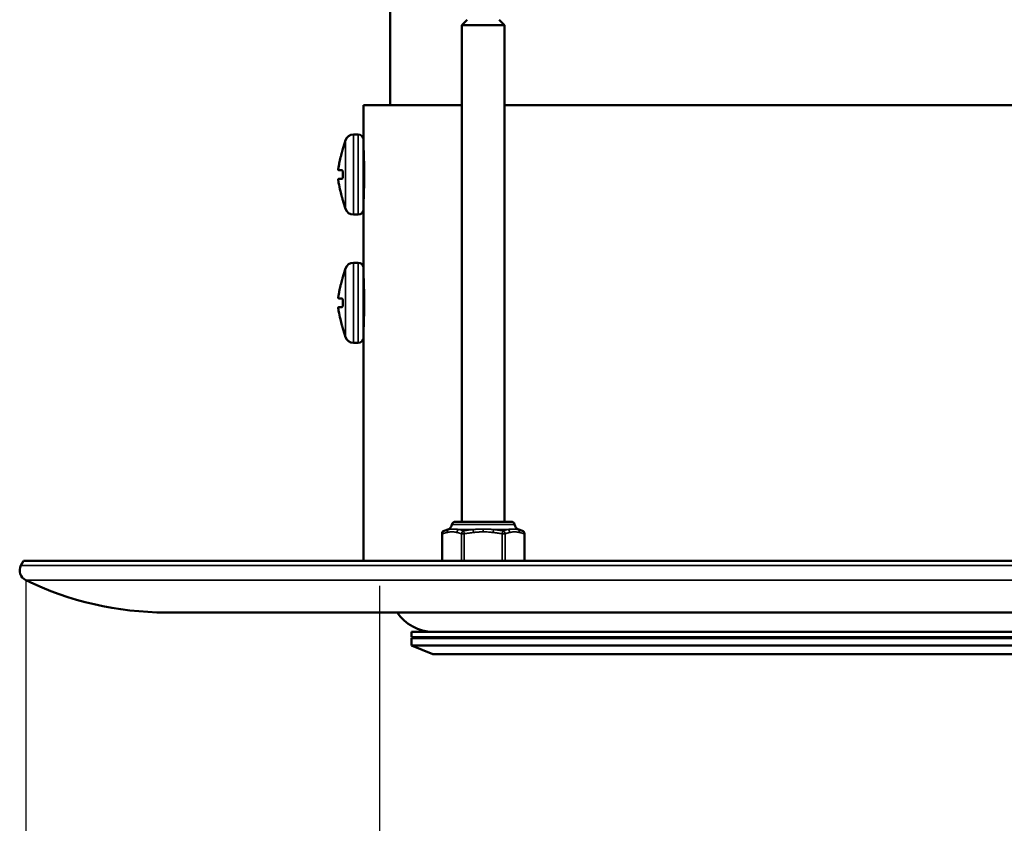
# Model space of a CAD drawing. Header units: millimetres. Extents: x 38 to 2514, y 38 to 1622.
# Tile 118 of 256: x 982 to 1075, y 646 to 721. Entities that reach past the tile are written whole.
import ezdxf

# ---------------------------------------------------------------- set-up
doc = ezdxf.new("R2010")
doc.units = ezdxf.units.MM
doc.header["$LTSCALE"] = 7.692308
for name, color, linetype, lineweight in [('Dimension (ISO)', 7, 'Continuous', 25), ('Visible (ISO)', 7, 'Continuous', 50), ('Visible Narrow (ISO)', 7, 'Continuous', 35)]:
    doc.layers.add(name, color=color, linetype=linetype, lineweight=lineweight)
doc.styles.add('Note Text (ANSI)', font='tahoma.ttf')
doc.dimstyles.new('Default (ISO)', dxfattribs={"dimscale": 7.692308, "dimtxt": 1, "dimasz": 2.5, "dimexe": 3.175, "dimexo": 0, "dimgap": 0.762, "dimtad": 1, "dimrnd": 1e-08, "dimzin": 0, "dimdsep": 46, "dimtxsty": 'Note Text (ANSI)', "dimcen": 0.09, "dimdle": 10, "dimclrd": 1, "dimclre": 1, "dimclrt": 1, "dimazin": 0, "dimtfac": 3.5052, "dimtmove": 0, "dimatfit": 3, "dimfxl": 1, "dimtolj": 1, "dimtzin": 0, "dimlwd": -1, "dimlwe": -1, "dimarcsym": 0})

# ---------------------------------------------------------------- blocks, each defined once
blk = doc.blocks.new('*D4')
at = {"layer": 'Defpoints', "color": 0, "transparency": 16777216}
for p in [(1016.115, 667.993), (1133.115, 667.993), (1133.115, 598.409)]:
    blk.add_point(p, dxfattribs=at)
at = {"layer": 'Dimension (ISO)', "color": 1, "transparency": 16777216}
for p, q in [((1016.115, 667.993), (1016.115, 573.986)), ((1133.115, 667.993), (1133.115, 573.986)), ((1035.346, 598.409), (1113.885, 598.409))]:
    blk.add_line(p, q, dxfattribs=at)
for points in [[(1035.346, 601.615), (1035.346, 595.204), (1016.115, 598.409)], [(1113.885, 601.615), (1113.885, 595.204), (1133.115, 598.409)]]:
    blk.add_solid(points, dxfattribs=at)
at = {"layer": 'Dimension (ISO)', "color": 1, "transparency": 16777216, "insert": (1024.38, 614.334), "char_height": 7.69231, "attachment_point": 1, "style": 'Note Text (ANSI)'}
blk.add_mtext('\\A1;117.00 mm [4.606 in]', dxfattribs=at)
blk = doc.blocks.new('*D11')
at = {"layer": 'Defpoints', "color": 0, "transparency": 16777216}
for p in [(982.975, 668.524), (1166.256, 668.524), (1166.256, 547.189)]:
    blk.add_point(p, dxfattribs=at)
at = {"layer": 'Dimension (ISO)', "color": 1, "transparency": 16777216}
for p, q in [((982.975, 668.524), (982.975, 522.766)), ((1166.256, 668.524), (1166.256, 522.766)), ((1002.206, 547.189), (1147.025, 547.189))]:
    blk.add_line(p, q, dxfattribs=at)
for points in [[(1002.206, 550.394), (1002.206, 543.984), (982.975, 547.189)], [(1147.025, 550.394), (1147.025, 543.984), (1166.256, 547.189)]]:
    blk.add_solid(points, dxfattribs=at)
at = {"layer": 'Dimension (ISO)', "color": 1, "transparency": 16777216, "insert": (1024.38, 563.114), "char_height": 7.69231, "attachment_point": 1, "style": 'Note Text (ANSI)'}
blk.add_mtext('\\A1;183.28 mm [7.216 in]', dxfattribs=at)

msp = doc.modelspace()

# ---------------------------------------------------------------- linework, layer by layer
at = {"layer": 'Visible (ISO)'}
for p, q in [((1017.1154, 712.9927), (1017.1154, 757.0427)), ((1024.325, 720.9927), (1023.825, 720.4927)), ((1023.825, 720.4927), (1027.825, 720.4927)), ((1023.825, 720.4927), (1023.825, 673.9927)), ((1027.325, 720.9927), (1027.825, 720.4927)), ((1027.825, 720.4927), (1027.825, 673.9927)), ((1014.6154, 712.9927), (1023.825, 712.9927)), ((1014.6154, 709.7427), (1014.6154, 712.9927)), ((1027.825, 712.9927), (1121.4058, 712.9927)), ((1014.1154, 710.2427), (1013.6788, 710.2427)), ((1014.6154, 703.2427), (1014.6154, 709.7427)), ((1012.6647, 708.8927), (1012.6659, 708.8927)), ((1014.6154, 708.4927), (1014.6341, 708.4927)), ((1012.6004, 706.8927), (1012.2726, 706.8927)), ((1012.2726, 706.0927), (1012.6004, 706.0927)), ((1014.6154, 704.4927), (1014.6341, 704.4927)), ((1012.6659, 704.0927), (1012.6647, 704.0927)), ((1014.1154, 702.7427), (1013.6788, 702.7427)), ((1014.6154, 697.7427), (1014.6154, 703.2427)), ((1014.1154, 698.2427), (1013.6788, 698.2427)), ((1014.6154, 691.2427), (1014.6154, 697.7427)), ((1012.6647, 696.8927), (1012.6659, 696.8927)), ((1014.6154, 696.4927), (1014.6341, 696.4927)), ((1012.6004, 694.8927), (1012.2726, 694.8927)), ((1012.2726, 694.0927), (1012.6004, 694.0927)), ((1014.6154, 692.4927), (1014.6341, 692.4927)), ((1012.6659, 692.0927), (1012.6647, 692.0927)), ((1014.1154, 690.7427), (1013.6788, 690.7427)), ((1014.6154, 670.3177), (1014.6154, 691.2427)), ((1022.5025, 673.2625), (1022.1614, 673.1401)), ((1028.4604, 673.9927), (1023.1896, 673.9927)), ((1029.1476, 673.2625), (1029.4886, 673.1401)), ((1021.9628, 672.8577), (1021.9628, 670.3177)), ((1029.6873, 672.8577), (1029.6873, 670.3177)), ((982.7561, 670.3177), (982.5299, 669.8913)), ((1166.4746, 670.3177), (982.7561, 670.3177)), ((996.1154, 665.4927), (1153.1154, 665.4927)), ((1130.1154, 663.6927), (1019.1154, 663.6927)), ((1019.1154, 663.1927), (1019.1154, 663.6927)), ((1130.1154, 663.1927), (1019.1154, 663.1927)), ((1019.1154, 663.0927), (1130.1154, 663.0927)), ((1019.1154, 663.0927), (1019.1154, 662.3927)), ((1023.1154, 663.0927), (1023.1154, 663.1927)), ((1026.1154, 663.0927), (1026.1154, 663.1927)), ((1030.1154, 663.1927), (1030.1154, 663.0927)), ((1073.1154, 663.0927), (1073.1154, 663.1927)), ((1019.1154, 662.3927), (1130.1154, 662.3927)), ((1021.1154, 661.5927), (1019.1154, 662.3927)), ((1021.1154, 661.5927), (1128.1154, 661.5927))]:
    msp.add_line(p, q, dxfattribs=at)
for centre, radius, start, end in [((1013.6788, 709.4427), 0.8, 90, 161.148175), ((1014.1154, 709.7427), 0.5, 0, 90), ((1031.8489, 703.2388), 20, 161.148175, 163.578766), ((1020.8945, 706.4927), 8.218, 179.302784, 180.697216), ((1031.8489, 709.7467), 20, 196.421234, 198.851825), ((1013.6788, 703.5427), 0.8, 198.851825, 270), ((1014.1154, 703.2427), 0.5, 270, 0), ((1013.6788, 697.4427), 0.8, 90, 161.148175), ((1014.1154, 697.7427), 0.5, 0, 90), ((1031.8489, 691.2388), 20, 161.148175, 163.578766), ((1020.8945, 694.4927), 8.218, 179.302784, 180.697216), ((1031.8489, 697.7467), 20, 196.421234, 198.851825), ((1013.6788, 691.5427), 0.8, 198.851825, 270), ((1014.1154, 691.2427), 0.5, 270, 0), ((1022.2628, 672.8577), 0.3, 109.749998, 180), ((1022.2997, 673.8273), 0.6, 289.75, 351.402711), ((1023.1896, 673.6927), 0.3, 90, 171.402711), ((1028.4604, 673.6927), 0.3, 8.597289, 90), ((1029.3503, 673.8273), 0.6, 188.597289, 250.25), ((1029.3873, 672.8577), 0.3, 0, 70.250002), ((983.4132, 669.4225), 1, 152.047113, 244.023222), ((996.1154, 695.4927), 30, 244.023222, 270), ((1021.1154, 667.6927), 4, 213.367013, 270), ((1037.3065, 664.3927), 1, 224.425137, 224.427004)]:
    msp.add_arc(centre, radius, start, end, dxfattribs=at)
for points in [[(1012.2696, 707.1927), (1012.2794, 707.2478), (1012.2993, 707.355), (1012.3292, 707.5055), (1012.3595, 707.6491), (1012.39, 707.7875), (1012.4211, 707.9232), (1012.4531, 708.0575), (1012.4862, 708.1921), (1012.5205, 708.3267), (1012.5557, 708.4606), (1012.5795, 708.5488), (1012.5916, 708.5927)], [(1012.2696, 695.1927), (1012.2794, 695.2478), (1012.2993, 695.355), (1012.3292, 695.5055), (1012.3595, 695.6491), (1012.39, 695.7875), (1012.4211, 695.9232), (1012.4531, 696.0575), (1012.4862, 696.1921), (1012.5205, 696.3267), (1012.5557, 696.4606), (1012.5795, 696.5488), (1012.5916, 696.5927)], [(1037.0685, 663.6927), (1036.9893, 663.6927), (1036.8411, 663.6929), (1036.6611, 663.6928), (1036.555, 663.6927), (1036.5039, 663.6927)]]:
    msp.add_open_spline(points, degree=3, dxfattribs=at)
for points, knots in [([(1012.5916, 708.5927), (1012.5966, 708.6112), (1012.6016, 708.6296), (1012.6064, 708.6476), (1012.6119, 708.6679), (1012.6171, 708.6878), (1012.622, 708.7068), (1012.6267, 708.7248), (1012.6311, 708.7421), (1012.6352, 708.7584), (1012.6391, 708.7736), (1012.6426, 708.7879), (1012.6459, 708.8011), (1012.6495, 708.8161), (1012.6528, 708.8296), (1012.6555, 708.8413), (1012.6574, 708.8494), (1012.6591, 708.8567), (1012.6605, 708.863), (1012.661, 708.8653), (1012.6615, 708.8674), (1012.6619, 708.8694), (1012.6636, 708.8771), (1012.6647, 708.8829), (1012.6654, 708.8868), (1012.666, 708.89), (1012.6662, 708.892), (1012.6661, 708.8925), (1012.666, 708.8927), (1012.666, 708.8927), (1012.6659, 708.8927)], [0, 0, 0, 0, 0.1175637, 0.1175637, 0.1175637, 0.25, 0.25, 0.25, 0.375, 0.375, 0.375, 0.4921448, 0.4921448, 0.4921448, 0.625, 0.625, 0.625, 0.7171577, 0.7171577, 0.7171577, 0.75, 0.75, 0.75, 0.875, 0.875, 0.875, 0.9787011, 0.9787011, 0.9787011, 1, 1, 1, 1]), ([(1014.6154, 708.9927), (1014.6154, 708.9927), (1014.6181, 708.93), (1014.6279, 708.6748), (1014.6349, 708.4824), (1014.648, 708.0385), (1014.6549, 707.7574), (1014.6648, 707.1415), (1014.6675, 706.8067), (1014.6675, 706.1788), (1014.6648, 705.8439), (1014.6549, 705.228), (1014.648, 704.9469), (1014.6349, 704.503), (1014.6279, 704.3106), (1014.6181, 704.0555), (1014.6154, 703.9927), (1014.6154, 703.9927)], [-1.13020041, -1.13020041, -1.13020041, -1.13020041, -1.03601705, -1.03601705, -0.94183368, -0.94183368, -0.84765031, -0.84765031, -0.75346694, -0.75346694, -0.65928357, -0.65928357, -0.56510019, -0.56510019, -0.47091683, -0.47091683, -0.37673347, -0.37673347, -0.37673347, -0.37673347]), ([(1012.2726, 706.8927), (1012.27, 706.8927), (1012.2676, 706.8937), (1012.263, 706.8977), (1012.2608, 706.9007), (1012.2569, 706.9086), (1012.2552, 706.9136), (1012.2523, 706.9248), (1012.2512, 706.9308), (1012.2502, 706.9383), (1012.25, 706.9392), (1012.2492, 706.9458), (1012.2486, 706.952), (1012.2481, 706.9608), (1012.248, 706.9632), (1012.2474, 706.9748), (1012.2473, 706.9845), (1012.2476, 707.0047), (1012.248, 707.0151), (1012.2492, 707.0364), (1012.25, 707.0473), (1012.252, 707.0692), (1012.2532, 707.0803), (1012.2558, 707.1024), (1012.2573, 707.1136), (1012.2604, 707.1359), (1012.2621, 707.1472), (1012.2657, 707.1699), (1012.2676, 707.1813), (1012.2696, 707.1927)], [0, 0, 0, 0, 0.0833333, 0.0833333, 0.1666667, 0.1666667, 0.25, 0.25, 0.3237811, 0.3237811, 0.3333333, 0.3333333, 0.3946266, 0.3946266, 0.4166667, 0.4166667, 0.5, 0.5, 0.5833333, 0.5833333, 0.6666667, 0.6666667, 0.75, 0.75, 0.8333333, 0.8333333, 0.9166667, 0.9166667, 1, 1, 1, 1]), ([(1012.6772, 706.5927), (1012.6774, 706.6088), (1012.6772, 706.6248), (1012.6767, 706.6406), (1012.6766, 706.6444), (1012.6765, 706.6483), (1012.6763, 706.6521), (1012.6756, 706.6716), (1012.6743, 706.6906), (1012.6725, 706.7088), (1012.6712, 706.7215), (1012.6698, 706.7339), (1012.6681, 706.7457), (1012.6673, 706.7509), (1012.6665, 706.756), (1012.6657, 706.761), (1012.663, 706.7773), (1012.6599, 706.7925), (1012.6564, 706.8063), (1012.653, 706.8193), (1012.6494, 706.831), (1012.6454, 706.8413), (1012.641, 706.8528), (1012.6363, 706.8625), (1012.6313, 706.8702), (1012.6265, 706.8776), (1012.6216, 706.8832), (1012.6164, 706.887), (1012.6112, 706.8908), (1012.6059, 706.8927), (1012.6004, 706.8927)], [0, 0, 0, 0, 0.1003273, 0.1003273, 0.1003273, 0.125, 0.125, 0.125, 0.25, 0.25, 0.25, 0.3369344, 0.3369344, 0.3369344, 0.375, 0.375, 0.375, 0.5, 0.5, 0.5, 0.6183795, 0.6183795, 0.6183795, 0.75, 0.75, 0.75, 0.875, 0.875, 0.875, 1, 1, 1, 1]), ([(1012.6004, 706.0927), (1012.6055, 706.0927), (1012.6106, 706.0944), (1012.6155, 706.0978), (1012.621, 706.1016), (1012.6263, 706.1074), (1012.6314, 706.1153), (1012.6361, 706.1227), (1012.6406, 706.1318), (1012.6448, 706.1426), (1012.6488, 706.1527), (1012.6524, 706.1641), (1012.6558, 706.1769), (1012.6595, 706.1913), (1012.6629, 706.2074), (1012.6658, 706.2247), (1012.6677, 706.2364), (1012.6694, 706.2487), (1012.6709, 706.2614), (1012.6715, 706.2665), (1012.672, 706.2716), (1012.6725, 706.2768), (1012.6743, 706.295), (1012.6756, 706.314), (1012.6763, 706.3334), (1012.677, 706.3491), (1012.6773, 706.3651), (1012.6772, 706.3813), (1012.6772, 706.3851), (1012.6772, 706.3889), (1012.6772, 706.3927)], [0, 0, 0, 0, 0.117512, 0.117512, 0.117512, 0.25, 0.25, 0.25, 0.375, 0.375, 0.375, 0.4920693, 0.4920693, 0.4920693, 0.625, 0.625, 0.625, 0.7143769, 0.7143769, 0.7143769, 0.75, 0.75, 0.75, 0.875, 0.875, 0.875, 0.9760991, 0.9760991, 0.9760991, 1, 1, 1, 1]), ([(1012.2696, 705.7927), (1012.2676, 705.804), (1012.2657, 705.8154), (1012.2639, 705.8266), (1012.2621, 705.8379), (1012.2605, 705.8491), (1012.2589, 705.8601), (1012.2574, 705.8712), (1012.2559, 705.8822), (1012.2546, 705.8931), (1012.2533, 705.904), (1012.2522, 705.9148), (1012.2512, 705.9255), (1012.2502, 705.9362), (1012.2494, 705.9468), (1012.2488, 705.9573), (1012.2481, 705.9677), (1012.2477, 705.9779), (1012.2475, 705.9879), (1012.2473, 705.9978), (1012.2474, 706.0075), (1012.2477, 706.0167), (1012.248, 706.024), (1012.2484, 706.0309), (1012.2491, 706.0375), (1012.2492, 706.0392), (1012.2494, 706.0409), (1012.2496, 706.0426), (1012.2504, 706.0493), (1012.2514, 706.0554), (1012.2525, 706.0609), (1012.2528, 706.062), (1012.253, 706.063), (1012.2532, 706.0641), (1012.2547, 706.0703), (1012.2565, 706.0756), (1012.2585, 706.0799), (1012.2604, 706.0842), (1012.2626, 706.0874), (1012.265, 706.0895), (1012.2674, 706.0917), (1012.27, 706.0927), (1012.2726, 706.0927)], [0, 0, 0, 0, 0.0833333, 0.0833333, 0.0833333, 0.1666667, 0.1666667, 0.1666667, 0.25, 0.25, 0.25, 0.3333333, 0.3333333, 0.3333333, 0.4166667, 0.4166667, 0.4166667, 0.5, 0.5, 0.5, 0.5833333, 0.5833333, 0.5833333, 0.6492039, 0.6492039, 0.6492039, 0.6666667, 0.6666667, 0.6666667, 0.7365173, 0.7365173, 0.7365173, 0.75, 0.75, 0.75, 0.8333333, 0.8333333, 0.8333333, 0.9166667, 0.9166667, 0.9166667, 1, 1, 1, 1]), ([(1012.5916, 704.3927), (1012.5411, 704.5765), (1012.4938, 704.7599), (1012.3865, 705.2046), (1012.3297, 705.4645), (1012.278, 705.7457), (1012.2737, 705.7692), (1012.2696, 705.7927)], [-5.52238549, -5.52238549, -5.52238549, -5.52238549, -5.46848592, -5.46848592, -5.39104367, -5.39104367, -5.38397138, -5.38397138, -5.38397138, -5.38397138]), ([(1012.6659, 704.0927), (1012.6662, 704.0927), (1012.6661, 704.0941), (1012.6657, 704.0967), (1012.6656, 704.0973), (1012.6655, 704.098), (1012.6654, 704.0986), (1012.6647, 704.1026), (1012.6636, 704.1084), (1012.6619, 704.1161), (1012.6607, 704.1216), (1012.6593, 704.128), (1012.6576, 704.1353), (1012.6569, 704.1382), (1012.6562, 704.1412), (1012.6555, 704.1443), (1012.6529, 704.1554), (1012.6499, 704.168), (1012.6464, 704.182), (1012.6432, 704.1952), (1012.6397, 704.2096), (1012.6358, 704.2248), (1012.6315, 704.2418), (1012.6269, 704.2599), (1012.622, 704.2788), (1012.6173, 704.2968), (1012.6124, 704.3154), (1012.6073, 704.3345), (1012.6022, 704.3536), (1012.5969, 704.3731), (1012.5916, 704.3927)], [0, 0, 0, 0, 0.1029638, 0.1029638, 0.1029638, 0.125, 0.125, 0.125, 0.25, 0.25, 0.25, 0.3394231, 0.3394231, 0.3394231, 0.375, 0.375, 0.375, 0.5, 0.5, 0.5, 0.6184514, 0.6184514, 0.6184514, 0.75, 0.75, 0.75, 0.875, 0.875, 0.875, 1, 1, 1, 1]), ([(1012.5916, 696.5927), (1012.5966, 696.6112), (1012.6016, 696.6296), (1012.6064, 696.6476), (1012.6119, 696.6679), (1012.6171, 696.6878), (1012.622, 696.7068), (1012.6267, 696.7248), (1012.6311, 696.7421), (1012.6352, 696.7584), (1012.6391, 696.7736), (1012.6426, 696.7879), (1012.6459, 696.8011), (1012.6495, 696.8161), (1012.6528, 696.8296), (1012.6555, 696.8413), (1012.6574, 696.8494), (1012.6591, 696.8567), (1012.6605, 696.863), (1012.661, 696.8653), (1012.6615, 696.8674), (1012.6619, 696.8694), (1012.6636, 696.8771), (1012.6647, 696.8829), (1012.6654, 696.8868), (1012.666, 696.89), (1012.6662, 696.892), (1012.6661, 696.8925), (1012.666, 696.8927), (1012.666, 696.8927), (1012.6659, 696.8927)], [0, 0, 0, 0, 0.1175637, 0.1175637, 0.1175637, 0.25, 0.25, 0.25, 0.375, 0.375, 0.375, 0.4921448, 0.4921448, 0.4921448, 0.625, 0.625, 0.625, 0.7171577, 0.7171577, 0.7171577, 0.75, 0.75, 0.75, 0.875, 0.875, 0.875, 0.9787011, 0.9787011, 0.9787011, 1, 1, 1, 1]), ([(1014.6154, 696.9927), (1014.6154, 696.9927), (1014.6181, 696.93), (1014.6279, 696.6748), (1014.6349, 696.4824), (1014.648, 696.0385), (1014.6549, 695.7574), (1014.6648, 695.1415), (1014.6675, 694.8067), (1014.6675, 694.1788), (1014.6648, 693.8439), (1014.6549, 693.228), (1014.648, 692.9469), (1014.6349, 692.503), (1014.6279, 692.3106), (1014.6181, 692.0555), (1014.6154, 691.9927), (1014.6154, 691.9927)], [-1.13020041, -1.13020041, -1.13020041, -1.13020041, -1.03601705, -1.03601705, -0.94183368, -0.94183368, -0.84765031, -0.84765031, -0.75346694, -0.75346694, -0.65928357, -0.65928357, -0.56510019, -0.56510019, -0.47091683, -0.47091683, -0.37673347, -0.37673347, -0.37673347, -0.37673347]), ([(1012.2726, 694.8927), (1012.27, 694.8927), (1012.2676, 694.8937), (1012.263, 694.8977), (1012.2608, 694.9007), (1012.2569, 694.9086), (1012.2552, 694.9136), (1012.2523, 694.9248), (1012.2512, 694.9308), (1012.2502, 694.9383), (1012.25, 694.9392), (1012.2492, 694.9458), (1012.2486, 694.952), (1012.2481, 694.9608), (1012.248, 694.9632), (1012.2474, 694.9748), (1012.2473, 694.9845), (1012.2476, 695.0047), (1012.248, 695.0151), (1012.2492, 695.0364), (1012.25, 695.0473), (1012.252, 695.0692), (1012.2532, 695.0803), (1012.2558, 695.1024), (1012.2573, 695.1136), (1012.2604, 695.1359), (1012.2621, 695.1472), (1012.2657, 695.1699), (1012.2676, 695.1813), (1012.2696, 695.1927)], [0, 0, 0, 0, 0.0833333, 0.0833333, 0.1666667, 0.1666667, 0.25, 0.25, 0.3237811, 0.3237811, 0.3333333, 0.3333333, 0.3946266, 0.3946266, 0.4166667, 0.4166667, 0.5, 0.5, 0.5833333, 0.5833333, 0.6666667, 0.6666667, 0.75, 0.75, 0.8333333, 0.8333333, 0.9166667, 0.9166667, 1, 1, 1, 1]), ([(1012.6772, 694.5927), (1012.6774, 694.6088), (1012.6772, 694.6248), (1012.6767, 694.6406), (1012.6766, 694.6444), (1012.6765, 694.6483), (1012.6763, 694.6521), (1012.6756, 694.6716), (1012.6743, 694.6906), (1012.6725, 694.7088), (1012.6712, 694.7215), (1012.6698, 694.7339), (1012.6681, 694.7457), (1012.6673, 694.7509), (1012.6665, 694.756), (1012.6657, 694.761), (1012.663, 694.7773), (1012.6599, 694.7925), (1012.6564, 694.8063), (1012.653, 694.8193), (1012.6494, 694.831), (1012.6454, 694.8413), (1012.641, 694.8528), (1012.6363, 694.8625), (1012.6313, 694.8702), (1012.6265, 694.8776), (1012.6216, 694.8832), (1012.6164, 694.887), (1012.6112, 694.8908), (1012.6059, 694.8927), (1012.6004, 694.8927)], [0, 0, 0, 0, 0.1003273, 0.1003273, 0.1003273, 0.125, 0.125, 0.125, 0.25, 0.25, 0.25, 0.3369344, 0.3369344, 0.3369344, 0.375, 0.375, 0.375, 0.5, 0.5, 0.5, 0.6183795, 0.6183795, 0.6183795, 0.75, 0.75, 0.75, 0.875, 0.875, 0.875, 1, 1, 1, 1]), ([(1012.6004, 694.0927), (1012.6055, 694.0927), (1012.6106, 694.0944), (1012.6155, 694.0978), (1012.621, 694.1016), (1012.6263, 694.1074), (1012.6314, 694.1153), (1012.6361, 694.1227), (1012.6406, 694.1318), (1012.6448, 694.1426), (1012.6488, 694.1527), (1012.6524, 694.1641), (1012.6558, 694.1769), (1012.6595, 694.1913), (1012.6629, 694.2074), (1012.6658, 694.2247), (1012.6677, 694.2364), (1012.6694, 694.2487), (1012.6709, 694.2614), (1012.6715, 694.2665), (1012.672, 694.2716), (1012.6725, 694.2768), (1012.6743, 694.295), (1012.6756, 694.314), (1012.6763, 694.3334), (1012.677, 694.3491), (1012.6773, 694.3651), (1012.6772, 694.3813), (1012.6772, 694.3851), (1012.6772, 694.3889), (1012.6772, 694.3927)], [0, 0, 0, 0, 0.117512, 0.117512, 0.117512, 0.25, 0.25, 0.25, 0.375, 0.375, 0.375, 0.4920693, 0.4920693, 0.4920693, 0.625, 0.625, 0.625, 0.7143769, 0.7143769, 0.7143769, 0.75, 0.75, 0.75, 0.875, 0.875, 0.875, 0.9760991, 0.9760991, 0.9760991, 1, 1, 1, 1]), ([(1012.2696, 693.7927), (1012.2676, 693.804), (1012.2657, 693.8154), (1012.2639, 693.8266), (1012.2621, 693.8379), (1012.2605, 693.8491), (1012.2589, 693.8601), (1012.2574, 693.8712), (1012.2559, 693.8822), (1012.2546, 693.8931), (1012.2533, 693.904), (1012.2522, 693.9148), (1012.2512, 693.9255), (1012.2502, 693.9362), (1012.2494, 693.9468), (1012.2488, 693.9573), (1012.2481, 693.9677), (1012.2477, 693.9779), (1012.2475, 693.9879), (1012.2473, 693.9978), (1012.2474, 694.0075), (1012.2477, 694.0167), (1012.248, 694.024), (1012.2484, 694.0309), (1012.2491, 694.0375), (1012.2492, 694.0392), (1012.2494, 694.0409), (1012.2496, 694.0426), (1012.2504, 694.0493), (1012.2514, 694.0554), (1012.2525, 694.0609), (1012.2528, 694.062), (1012.253, 694.063), (1012.2532, 694.0641), (1012.2547, 694.0703), (1012.2565, 694.0756), (1012.2585, 694.0799), (1012.2604, 694.0842), (1012.2626, 694.0874), (1012.265, 694.0895), (1012.2674, 694.0917), (1012.27, 694.0927), (1012.2726, 694.0927)], [0, 0, 0, 0, 0.0833333, 0.0833333, 0.0833333, 0.1666667, 0.1666667, 0.1666667, 0.25, 0.25, 0.25, 0.3333333, 0.3333333, 0.3333333, 0.4166667, 0.4166667, 0.4166667, 0.5, 0.5, 0.5, 0.5833333, 0.5833333, 0.5833333, 0.6492039, 0.6492039, 0.6492039, 0.6666667, 0.6666667, 0.6666667, 0.7365173, 0.7365173, 0.7365173, 0.75, 0.75, 0.75, 0.8333333, 0.8333333, 0.8333333, 0.9166667, 0.9166667, 0.9166667, 1, 1, 1, 1]), ([(1012.5916, 692.3927), (1012.5411, 692.5765), (1012.4938, 692.7599), (1012.3865, 693.2046), (1012.3297, 693.4645), (1012.278, 693.7457), (1012.2737, 693.7692), (1012.2696, 693.7927)], [-5.52238549, -5.52238549, -5.52238549, -5.52238549, -5.46848592, -5.46848592, -5.39104367, -5.39104367, -5.38397138, -5.38397138, -5.38397138, -5.38397138]), ([(1012.6659, 692.0927), (1012.6662, 692.0927), (1012.6661, 692.0941), (1012.6657, 692.0967), (1012.6656, 692.0973), (1012.6655, 692.098), (1012.6654, 692.0986), (1012.6647, 692.1026), (1012.6636, 692.1084), (1012.6619, 692.1161), (1012.6607, 692.1216), (1012.6593, 692.128), (1012.6576, 692.1353), (1012.6569, 692.1382), (1012.6562, 692.1412), (1012.6555, 692.1443), (1012.6529, 692.1554), (1012.6499, 692.168), (1012.6464, 692.182), (1012.6432, 692.1952), (1012.6397, 692.2096), (1012.6358, 692.2248), (1012.6315, 692.2418), (1012.6269, 692.2599), (1012.622, 692.2788), (1012.6173, 692.2968), (1012.6124, 692.3154), (1012.6073, 692.3345), (1012.6022, 692.3536), (1012.5969, 692.3731), (1012.5916, 692.3927)], [0, 0, 0, 0, 0.1029638, 0.1029638, 0.1029638, 0.125, 0.125, 0.125, 0.25, 0.25, 0.25, 0.3394231, 0.3394231, 0.3394231, 0.375, 0.375, 0.375, 0.5, 0.5, 0.5, 0.6184514, 0.6184514, 0.6184514, 0.75, 0.75, 0.75, 0.875, 0.875, 0.875, 1, 1, 1, 1])]:
    msp.add_open_spline(points, degree=3, knots=knots, dxfattribs=at)
at = {"layer": 'Visible Narrow (ISO)'}
for p, q in [((1013.6788, 702.7427), (1013.6788, 710.2427)), ((1014.1154, 702.7427), (1014.1154, 710.2427)), ((1012.9218, 703.2842), (1012.9218, 709.7012)), ((1013.6788, 690.7427), (1013.6788, 698.2427)), ((1014.1154, 690.7427), (1014.1154, 698.2427)), ((1012.9218, 691.2842), (1012.9218, 697.7012)), ((1022.5025, 673.2625), (1022.5913, 673.2625)), ((1022.893, 673.7376), (1028.7571, 673.7376)), ((1023.5472, 673.2625), (1024.8692, 673.2625)), ((1023.9932, 673.1401), (1024.0439, 672.8577)), ((1024.8692, 673.2625), (1024.8984, 672.9802)), ((1025.8454, 673.3039), (1025.825, 673.304)), ((1025.825, 673.304), (1025.825, 673.0423)), ((1026.7808, 673.2625), (1026.7517, 672.9802)), ((1026.7808, 673.2625), (1028.1029, 673.2625)), ((1027.6568, 673.1401), (1027.6061, 672.8577)), ((1029.0587, 673.2625), (1029.1476, 673.2625)), ((1021.9628, 672.8577), (1022.003, 672.8577)), ((1022.003, 672.8577), (1022.003, 670.3177)), ((1023.7841, 672.8577), (1024.0439, 672.8577)), ((1023.7841, 672.8577), (1023.7841, 670.3177)), ((1024.0439, 672.8577), (1024.0439, 670.3177)), ((1027.6061, 672.8577), (1027.8659, 672.8577)), ((1027.6061, 672.8577), (1027.6061, 670.3177)), ((1027.8659, 672.8577), (1027.8659, 670.3177)), ((1029.6471, 672.8577), (1029.6873, 672.8577)), ((1029.6471, 672.8577), (1029.6471, 670.3177)), ((1166.7009, 669.8913), (982.5299, 669.8913)), ((1166.2556, 668.5236), (982.9752, 668.5236))]:
    msp.add_line(p, q, dxfattribs=at)
for centre, major_axis, ratio, start_param, end_param in [((1022.2628, 672.8577), (-0.1014, 0.2824), 0.8523993, 0, 1.2738051), ((1022.69, 672.9802), (-0.0607, 0.2938), 0.8614426, 0.153458, 1.3946887), ((1023.6167, 672.9802), (0.0607, 0.2938), 0.8614426, 0.5056733, 1.746904), ((1024.0439, 672.8577), (0.1014, 0.2824), 0.8523993, 0.5939824, 1.8677875), ((1027.6061, 672.8577), (-0.1014, 0.2824), 0.8523993, 4.4153978, 5.6892029), ((1028.0334, 672.9802), (-0.0607, 0.2938), 0.8614426, 4.5362813, 5.777512), ((1028.96, 672.9802), (0.0607, 0.2938), 0.8614426, 4.8884966, 6.1297273), ((1029.3873, 672.8577), (0.1014, 0.2824), 0.8523993, 5.0093802, 6.2831854)]:
    msp.add_ellipse(centre, major_axis=major_axis, ratio=ratio, start_param=start_param, end_param=end_param, dxfattribs=at)
for points, knots in [([(1022.5913, 673.2625), (1022.5591, 673.256), (1022.5266, 673.2487), (1022.4942, 673.2409), (1022.481, 673.2377), (1022.4678, 673.2344), (1022.4546, 673.231), (1022.4309, 673.2249), (1022.4074, 673.2185), (1022.3835, 673.2117), (1022.3614, 673.2054), (1022.3389, 673.1988), (1022.3156, 673.1916), (1022.2818, 673.1812), (1022.2463, 673.1696), (1022.2095, 673.157), (1022.1937, 673.1516), (1022.1777, 673.1459), (1022.1614, 673.1401)], [0, 0, 0, 0, 0.23660454, 0.23660454, 0.23660454, 0.33333333, 0.33333333, 0.33333333, 0.50646934, 0.50646934, 0.50646934, 0.66666667, 0.66666667, 0.66666667, 0.89995691, 0.89995691, 0.89995691, 0.99999998, 0.99999998, 0.99999998, 0.99999998]), ([(1023.5472, 673.2625), (1023.5079, 673.2671), (1023.4707, 673.2716), (1023.4352, 673.2756), (1023.4056, 673.279), (1023.3772, 673.2821), (1023.3501, 673.2849), (1023.3447, 673.2854), (1023.3393, 673.286), (1023.3341, 673.2865), (1023.3071, 673.2892), (1023.2813, 673.2916), (1023.2569, 673.2936), (1023.2524, 673.294), (1023.2479, 673.2943), (1023.2435, 673.2947), (1023.2151, 673.2969), (1023.1886, 673.2987), (1023.1638, 673.3), (1023.1425, 673.3012), (1023.1224, 673.3021), (1023.1034, 673.3027), (1023.1004, 673.3028), (1023.0973, 673.3029), (1023.0943, 673.303), (1023.0767, 673.3035), (1023.06, 673.3038), (1023.0441, 673.3039), (1023.0404, 673.3039), (1023.0369, 673.3039), (1023.0333, 673.3039), (1023.0171, 673.304), (1023.0016, 673.3039), (1022.9866, 673.3036), (1022.9839, 673.3036), (1022.9812, 673.3035), (1022.9785, 673.3034), (1022.9633, 673.3031), (1022.9486, 673.3026), (1022.9341, 673.302), (1022.9319, 673.3019), (1022.9296, 673.3018), (1022.9274, 673.3017), (1022.9108, 673.301), (1022.8944, 673.3), (1022.8782, 673.2989), (1022.862, 673.2978), (1022.8459, 673.2965), (1022.8301, 673.2951), (1022.8142, 673.2936), (1022.7986, 673.292), (1022.7832, 673.2903), (1022.7701, 673.2888), (1022.7572, 673.2873), (1022.7443, 673.2856), (1022.742, 673.2853), (1022.7397, 673.285), (1022.7374, 673.2847), (1022.7237, 673.283), (1022.7099, 673.281), (1022.6958, 673.279), (1022.6942, 673.2788), (1022.6927, 673.2786), (1022.6911, 673.2783), (1022.6779, 673.2764), (1022.6643, 673.2743), (1022.6504, 673.2722), (1022.6479, 673.2718), (1022.6454, 673.2714), (1022.6428, 673.2709), (1022.6262, 673.2683), (1022.609, 673.2655), (1022.5913, 673.2625)], [0, 0, 0, 0, 0.06666667, 0.06666667, 0.06666667, 0.12231434, 0.12231434, 0.12231434, 0.13333333, 0.13333333, 0.13333333, 0.18962536, 0.18962536, 0.18962536, 0.2, 0.2, 0.2, 0.26666667, 0.26666667, 0.26666667, 0.32406936, 0.32406936, 0.32406936, 0.33333333, 0.33333333, 0.33333333, 0.38770297, 0.38770297, 0.38770297, 0.4, 0.4, 0.4, 0.45646382, 0.45646382, 0.45646382, 0.46666667, 0.46666667, 0.46666667, 0.52437204, 0.52437204, 0.52437204, 0.53333333, 0.53333333, 0.53333333, 0.6, 0.6, 0.6, 0.66666667, 0.66666667, 0.66666667, 0.73333333, 0.73333333, 0.73333333, 0.78993551, 0.78993551, 0.78993551, 0.8, 0.8, 0.8, 0.86006323, 0.86006323, 0.86006323, 0.86666667, 0.86666667, 0.86666667, 0.9231002, 0.9231002, 0.9231002, 0.93333333, 0.93333333, 0.93333333, 0.99999999, 0.99999999, 0.99999999, 0.99999999]), ([(1023.9932, 673.1401), (1023.9641, 673.1501), (1023.9361, 673.1594), (1023.9093, 673.168), (1023.8825, 673.1766), (1023.8567, 673.1845), (1023.8321, 673.1918), (1023.8075, 673.199), (1023.784, 673.2057), (1023.7617, 673.2118), (1023.7393, 673.2179), (1023.718, 673.2235), (1023.6979, 673.2286), (1023.6778, 673.2337), (1023.6588, 673.2382), (1023.6409, 673.2424), (1023.623, 673.2465), (1023.6062, 673.2503), (1023.5906, 673.2536), (1023.575, 673.2569), (1023.5605, 673.2599), (1023.5472, 673.2625)], [0, 0, 0, 0, 0.14285714, 0.14285714, 0.14285714, 0.28571429, 0.28571429, 0.28571429, 0.42857143, 0.42857143, 0.42857143, 0.57142857, 0.57142857, 0.57142857, 0.71428571, 0.71428571, 0.71428571, 0.85714286, 0.85714286, 0.85714286, 1, 1, 1, 1]), ([(1024.8692, 673.2625), (1024.811, 673.2567), (1024.7551, 673.2506), (1024.7017, 673.2444), (1024.6483, 673.2382), (1024.5973, 673.2318), (1024.5487, 673.2255), (1024.5001, 673.2192), (1024.4538, 673.2128), (1024.4098, 673.2066), (1024.3659, 673.2003), (1024.3243, 673.1941), (1024.285, 673.1881), (1024.2457, 673.1821), (1024.2087, 673.1762), (1024.174, 673.1706), (1024.1393, 673.165), (1024.1069, 673.1596), (1024.0767, 673.1545), (1024.0466, 673.1494), (1024.0187, 673.1446), (1023.9932, 673.1401)], [0, 0, 0, 0, 0.1428571, 0.1428571, 0.1428571, 0.2857143, 0.2857143, 0.2857143, 0.4285714, 0.4285714, 0.4285714, 0.5714286, 0.5714286, 0.5714286, 0.7142857, 0.7142857, 0.7142857, 0.8571429, 0.8571429, 0.8571429, 1, 1, 1, 1]), ([(1025.825, 673.304), (1025.7776, 673.304), (1025.7302, 673.3036), (1025.6352, 673.3021), (1025.5876, 673.301), (1025.531, 673.2993), (1025.5215, 673.299), (1025.4758, 673.2975), (1025.4401, 673.2961), (1025.3688, 673.293), (1025.3333, 673.2913), (1025.2668, 673.2879), (1025.2358, 673.2862), (1025.1562, 673.2816), (1025.1068, 673.2785), (1025.0063, 673.2719), (1024.9552, 673.2685), (1024.8919, 673.2641), (1024.8806, 673.2633), (1024.8692, 673.2625)], [0, 0, 0, 0, 0.14984039, 0.14984039, 0.30246459, 0.30246459, 0.33333333, 0.33333333, 0.45112567, 0.45112567, 0.56756243, 0.56756243, 0.66666667, 0.66666667, 0.81796605, 0.81796605, 0.96756742, 0.96756742, 0.99999999, 0.99999999, 0.99999999, 0.99999999]), ([(1026.7808, 673.2625), (1026.7261, 673.2663), (1026.672, 673.27), (1026.5948, 673.2751), (1026.5708, 673.2767), (1026.505, 673.2808), (1026.4637, 673.2833), (1026.3894, 673.2875), (1026.3563, 673.2893), (1026.2818, 673.293), (1026.24, 673.2949), (1026.1612, 673.2979), (1026.1246, 673.2992), (1026.0315, 673.3018), (1025.9738, 673.3029), (1025.8914, 673.3037), (1025.8686, 673.3039), (1025.8454, 673.3039)], [0.00000014, 0.00000014, 0.00000014, 0.00000014, 0.1716995, 0.1716995, 0.25, 0.25, 0.38899375, 0.38899375, 0.5, 0.5, 0.63616839, 0.63616839, 0.75, 0.75, 0.91793949, 0.91793949, 0.98139882, 0.98139882, 0.98139882, 0.98139882]), ([(1027.6568, 673.1401), (1027.5986, 673.1503), (1027.5428, 673.1598), (1027.4893, 673.1685), (1027.4359, 673.1772), (1027.3847, 673.1852), (1027.3359, 673.1925), (1027.2871, 673.1999), (1027.2407, 673.2066), (1027.1966, 673.2127), (1027.1525, 673.2188), (1027.1107, 673.2243), (1027.0713, 673.2294), (1027.0319, 673.2344), (1026.9949, 673.2389), (1026.9602, 673.243), (1026.9255, 673.2471), (1026.8932, 673.2507), (1026.8634, 673.2539), (1026.8335, 673.2572), (1026.806, 673.26), (1026.7808, 673.2625)], [0, 0, 0, 0, 0.1428571, 0.1428571, 0.1428571, 0.2857143, 0.2857143, 0.2857143, 0.4285714, 0.4285714, 0.4285714, 0.5714286, 0.5714286, 0.5714286, 0.7142857, 0.7142857, 0.7142857, 0.8571429, 0.8571429, 0.8571429, 1, 1, 1, 1]), ([(1028.1029, 673.2625), (1028.0697, 673.256), (1028.0361, 673.2487), (1028.0025, 673.2408), (1027.9889, 673.2376), (1027.9753, 673.2344), (1027.9617, 673.231), (1027.9372, 673.2249), (1027.9128, 673.2185), (1027.8879, 673.2117), (1027.8649, 673.2054), (1027.8416, 673.1988), (1027.8175, 673.1916), (1027.7822, 673.1812), (1027.7452, 673.1696), (1027.7067, 673.1569), (1027.6904, 673.1515), (1027.6737, 673.1459), (1027.6568, 673.1401)], [0, 0, 0, 0, 0.23713594, 0.23713594, 0.23713594, 0.33333333, 0.33333333, 0.33333333, 0.50677606, 0.50677606, 0.50677606, 0.66666667, 0.66666667, 0.66666667, 0.90039892, 0.90039892, 0.90039892, 0.99999998, 0.99999998, 0.99999998, 0.99999998]), ([(1029.0587, 673.2625), (1029.0438, 673.265), (1029.029, 673.2675), (1029.0145, 673.2698), (1029.0024, 673.2717), (1028.9906, 673.2736), (1028.9787, 673.2754), (1028.9762, 673.2758), (1028.9737, 673.2761), (1028.9712, 673.2765), (1028.9568, 673.2787), (1028.9423, 673.2808), (1028.9276, 673.2827), (1028.9129, 673.2847), (1028.8981, 673.2866), (1028.8831, 673.2884), (1028.8681, 673.2902), (1028.8528, 673.2919), (1028.8374, 673.2934), (1028.822, 673.2949), (1028.8065, 673.2963), (1028.7907, 673.2975), (1028.7759, 673.2987), (1028.761, 673.2997), (1028.7457, 673.3006), (1028.7309, 673.3014), (1028.7157, 673.3021), (1028.6999, 673.3026), (1028.6974, 673.3027), (1028.6948, 673.3028), (1028.6922, 673.3029), (1028.6779, 673.3033), (1028.6631, 673.3037), (1028.6475, 673.3038), (1028.644, 673.3039), (1028.6404, 673.3039), (1028.6368, 673.3039), (1028.6209, 673.304), (1028.6042, 673.3039), (1028.5865, 673.3037), (1028.5824, 673.3036), (1028.5782, 673.3035), (1028.574, 673.3034), (1028.5515, 673.3029), (1028.5275, 673.3021), (1028.5016, 673.3008), (1028.4758, 673.2996), (1028.4482, 673.2978), (1028.4188, 673.2956), (1028.3932, 673.2937), (1028.3663, 673.2914), (1028.3379, 673.2886), (1028.3338, 673.2882), (1028.3295, 673.2878), (1028.3253, 673.2874), (1028.2994, 673.2849), (1028.2724, 673.282), (1028.2441, 673.2789), (1028.2363, 673.278), (1028.2284, 673.2771), (1028.2203, 673.2762), (1028.1941, 673.2732), (1028.1669, 673.2701), (1028.1386, 673.2667), (1028.1269, 673.2654), (1028.115, 673.264), (1028.1029, 673.2625)], [0, 0, 0, 0, 0.06666667, 0.06666667, 0.06666667, 0.12180666, 0.12180666, 0.12180666, 0.13333333, 0.13333333, 0.13333333, 0.2, 0.2, 0.2, 0.26666667, 0.26666667, 0.26666667, 0.33333333, 0.33333333, 0.33333333, 0.4, 0.4, 0.4, 0.46276817, 0.46276817, 0.46276817, 0.52354494, 0.52354494, 0.52354494, 0.53333333, 0.53333333, 0.53333333, 0.58768376, 0.58768376, 0.58768376, 0.6, 0.6, 0.6, 0.65406285, 0.65406285, 0.65406285, 0.66666667, 0.66666667, 0.66666667, 0.73333333, 0.73333333, 0.73333333, 0.8, 0.8, 0.8, 0.8580812, 0.8580812, 0.8580812, 0.86666667, 0.86666667, 0.86666667, 0.91885861, 0.91885861, 0.91885861, 0.93333333, 0.93333333, 0.93333333, 0.98048823, 0.98048823, 0.98048823, 1, 1, 1, 1]), ([(1029.4886, 673.1401), (1029.4605, 673.1502), (1029.4336, 673.1595), (1029.4077, 673.1681), (1029.3818, 673.1767), (1029.357, 673.1847), (1029.3333, 673.192), (1029.3095, 673.1993), (1029.2869, 673.206), (1029.2653, 673.2121), (1029.2437, 673.2182), (1029.2232, 673.2237), (1029.2038, 673.2288), (1029.1844, 673.2339), (1029.1661, 673.2384), (1029.1488, 673.2426), (1029.1316, 673.2467), (1029.1155, 673.2504), (1029.1005, 673.2537), (1029.0854, 673.257), (1029.0715, 673.2599), (1029.0587, 673.2625)], [0, 0, 0, 0, 0.1428571, 0.1428571, 0.1428571, 0.2857143, 0.2857143, 0.2857143, 0.4285714, 0.4285714, 0.4285714, 0.5714286, 0.5714286, 0.5714286, 0.7142857, 0.7142857, 0.7142857, 0.8571429, 0.8571429, 0.8571429, 1, 1, 1, 1]), ([(1022.4302, 672.9802), (1022.4009, 672.9742), (1022.3713, 672.9675), (1022.3261, 672.9565), (1022.3105, 672.9526), (1022.2717, 672.9426), (1022.2486, 672.9363), (1022.2029, 672.9232), (1022.1803, 672.9165), (1022.1263, 672.8998), (1022.0942, 672.8894), (1022.0421, 672.8716), (1022.0227, 672.8648), (1022.003, 672.8577)], [0, 0, 0, 0, 0.21859711, 0.21859711, 0.33333333, 0.33333333, 0.5048926, 0.5048926, 0.66666667, 0.66666667, 0.878277, 0.878277, 0.99999998, 0.99999998, 0.99999998, 0.99999998]), ([(1023.7841, 672.8577), (1023.7562, 672.8677), (1023.7294, 672.877), (1023.7037, 672.8856), (1023.6779, 672.8942), (1023.6533, 672.9021), (1023.6297, 672.9094), (1023.6061, 672.9167), (1023.5837, 672.9234), (1023.5622, 672.9295), (1023.5408, 672.9356), (1023.5205, 672.9412), (1023.5012, 672.9462), (1023.4819, 672.9513), (1023.4637, 672.9559), (1023.4466, 672.96), (1023.4295, 672.9642), (1023.4135, 672.9679), (1023.3985, 672.9712), (1023.3835, 672.9746), (1023.3696, 672.9776), (1023.3568, 672.9802)], [0, 0, 0, 0, 0.14285714, 0.14285714, 0.14285714, 0.28571429, 0.28571429, 0.28571429, 0.42857143, 0.42857143, 0.42857143, 0.57142857, 0.57142857, 0.57142857, 0.71428571, 0.71428571, 0.71428571, 0.85714286, 0.85714286, 0.85714286, 1, 1, 1, 1]), ([(1024.8984, 672.9802), (1024.8418, 672.9743), (1024.7875, 672.9683), (1024.7355, 672.962), (1024.6835, 672.9558), (1024.6339, 672.9495), (1024.5865, 672.9432), (1024.5391, 672.9368), (1024.494, 672.9305), (1024.4511, 672.9242), (1024.4082, 672.9179), (1024.3676, 672.9118), (1024.3292, 672.9058), (1024.2908, 672.8997), (1024.2547, 672.8939), (1024.2207, 672.8883), (1024.1868, 672.8826), (1024.1551, 672.8773), (1024.1256, 672.8722), (1024.0962, 672.867), (1024.0689, 672.8622), (1024.0439, 672.8577)], [0, 0, 0, 0, 0.1428571, 0.1428571, 0.1428571, 0.2857143, 0.2857143, 0.2857143, 0.4285714, 0.4285714, 0.4285714, 0.5714286, 0.5714286, 0.5714286, 0.7142857, 0.7142857, 0.7142857, 0.8571429, 0.8571429, 0.8571429, 1, 1, 1, 1]), ([(1025.825, 673.0423), (1025.7724, 673.0423), (1025.7196, 673.0415), (1025.6196, 673.0387), (1025.5724, 673.0367), (1025.485, 673.0323), (1025.4447, 673.0298), (1025.3565, 673.0237), (1025.3085, 673.0199), (1025.2488, 673.0147), (1025.2387, 673.0138), (1025.184, 673.0089), (1025.1379, 673.0045), (1025.0396, 672.9948), (1024.9873, 672.9894), (1024.9221, 672.9827), (1024.9103, 672.9814), (1024.8984, 672.9802)], [0, 0, 0, 0, 0.175048, 0.175048, 0.33333333, 0.33333333, 0.47146982, 0.47146982, 0.6339831, 0.6339831, 0.66666667, 0.66666667, 0.81058818, 0.81058818, 0.96567164, 0.96567164, 0.99999999, 0.99999999, 0.99999999, 0.99999999]), ([(1026.7517, 672.9802), (1026.6724, 672.9884), (1026.5948, 672.9964), (1026.5205, 673.0036), (1026.4752, 673.008), (1026.4311, 673.0121), (1026.387, 673.0159), (1026.3588, 673.0183), (1026.3307, 673.0206), (1026.3023, 673.0228), (1026.2294, 673.0284), (1026.1546, 673.0332), (1026.0754, 673.0367), (1025.9961, 673.0402), (1025.9124, 673.0423), (1025.825, 673.0423)], [0.00000015, 0.00000015, 0.00000015, 0.00000015, 0.25, 0.25, 0.25, 0.40249967, 0.40249967, 0.40249967, 0.5, 0.5, 0.5, 0.75, 0.75, 0.75, 0.99999998, 0.99999998, 0.99999998, 0.99999998]), ([(1027.6061, 672.8577), (1027.5492, 672.868), (1027.4946, 672.8774), (1027.4423, 672.8861), (1027.39, 672.8948), (1027.34, 672.9028), (1027.2924, 672.9102), (1027.2447, 672.9175), (1027.1994, 672.9242), (1027.1564, 672.9303), (1027.1134, 672.9365), (1027.0727, 672.942), (1027.0343, 672.947), (1026.9959, 672.9521), (1026.9599, 672.9566), (1026.9261, 672.9606), (1026.8924, 672.9647), (1026.861, 672.9683), (1026.8319, 672.9716), (1026.8028, 672.9748), (1026.7761, 672.9777), (1026.7517, 672.9802)], [0, 0, 0, 0, 0.14285714, 0.14285714, 0.14285714, 0.28571429, 0.28571429, 0.28571429, 0.42857143, 0.42857143, 0.42857143, 0.57142857, 0.57142857, 0.57142857, 0.71428571, 0.71428571, 0.71428571, 0.85714286, 0.85714286, 0.85714286, 1, 1, 1, 1]), ([(1028.2932, 672.9802), (1028.2639, 672.9741), (1028.2342, 672.9675), (1028.189, 672.9565), (1028.1735, 672.9526), (1028.1347, 672.9426), (1028.1116, 672.9363), (1028.0658, 672.9232), (1028.0433, 672.9165), (1027.9892, 672.8998), (1027.9572, 672.8894), (1027.905, 672.8716), (1027.8856, 672.8648), (1027.8659, 672.8577)], [0, 0, 0, 0, 0.21888274, 0.21888274, 0.33333333, 0.33333333, 0.50516949, 0.50516949, 0.66666667, 0.66666667, 0.8785221, 0.8785221, 0.99999998, 0.99999998, 0.99999998, 0.99999998]), ([(1029.2198, 672.9802), (1029.2018, 672.9839), (1029.1842, 672.9876), (1029.1671, 672.9911), (1029.1501, 672.9946), (1029.1336, 672.9979), (1029.1171, 673.0011), (1029.1007, 673.0044), (1029.0843, 673.0075), (1029.068, 673.0105), (1029.0517, 673.0135), (1029.0354, 673.0163), (1029.0192, 673.019), (1029.0029, 673.0217), (1028.9866, 673.0242), (1028.9704, 673.0265), (1028.9541, 673.0288), (1028.9379, 673.0308), (1028.9217, 673.0327), (1028.9055, 673.0345), (1028.8894, 673.0361), (1028.873, 673.0374), (1028.8566, 673.0388), (1028.84, 673.0399), (1028.8228, 673.0407), (1028.8055, 673.0415), (1028.7877, 673.0421), (1028.7689, 673.0422), (1028.7501, 673.0424), (1028.7304, 673.0422), (1028.7094, 673.0415), (1028.6883, 673.0408), (1028.666, 673.0395), (1028.6424, 673.0376), (1028.6188, 673.0357), (1028.5938, 673.0331), (1028.5675, 673.0298), (1028.5434, 673.0267), (1028.5182, 673.023), (1028.4919, 673.0187), (1028.4895, 673.0183), (1028.4871, 673.0179), (1028.4848, 673.0175), (1028.4615, 673.0136), (1028.4373, 673.0092), (1028.4121, 673.0043), (1028.406, 673.0031), (1028.3999, 673.0019), (1028.3937, 673.0007), (1028.3715, 672.9963), (1028.3485, 672.9916), (1028.3247, 672.9867), (1028.3144, 672.9846), (1028.3038, 672.9824), (1028.2932, 672.9802)], [0, 0, 0, 0, 0.06666667, 0.06666667, 0.06666667, 0.13333333, 0.13333333, 0.13333333, 0.2, 0.2, 0.2, 0.26666667, 0.26666667, 0.26666667, 0.33333333, 0.33333333, 0.33333333, 0.4, 0.4, 0.4, 0.46666667, 0.46666667, 0.46666667, 0.53333333, 0.53333333, 0.53333333, 0.6, 0.6, 0.6, 0.66666667, 0.66666667, 0.66666667, 0.73333333, 0.73333333, 0.73333333, 0.8, 0.8, 0.8, 0.8612073, 0.8612073, 0.8612073, 0.86666667, 0.86666667, 0.86666667, 0.92036738, 0.92036738, 0.92036738, 0.93333333, 0.93333333, 0.93333333, 0.9797313, 0.9797313, 0.9797313, 1, 1, 1, 1]), ([(1029.6471, 672.8577), (1029.619, 672.8678), (1029.5921, 672.8771), (1029.5662, 672.8858), (1029.5404, 672.8944), (1029.5156, 672.9023), (1029.492, 672.9096), (1029.4684, 672.9169), (1029.4458, 672.9236), (1029.4244, 672.9297), (1029.4029, 672.9358), (1029.3826, 672.9414), (1029.3633, 672.9465), (1029.3441, 672.9515), (1029.326, 672.9561), (1029.3089, 672.9602), (1029.2919, 672.9643), (1029.2759, 672.968), (1029.2611, 672.9713), (1029.2462, 672.9747), (1029.2325, 672.9776), (1029.2198, 672.9802)], [0, 0, 0, 0, 0.14285714, 0.14285714, 0.14285714, 0.28571429, 0.28571429, 0.28571429, 0.42857143, 0.42857143, 0.42857143, 0.57142857, 0.57142857, 0.57142857, 0.71428571, 0.71428571, 0.71428571, 0.85714286, 0.85714286, 0.85714286, 1, 1, 1, 1])]:
    msp.add_open_spline(points, degree=3, knots=knots, dxfattribs=at)
msp.add_open_spline([(1023.3568, 672.9802), (1023.3236, 672.9871), (1023.2597, 673.0003), (1023.1722, 673.0168), (1023.0921, 673.0291), (1023.0204, 673.0371), (1022.9566, 673.0413), (1022.8995, 673.0427), (1022.8471, 673.0418), (1022.7972, 673.0392), (1022.7477, 673.035), (1022.698, 673.0292), (1022.6483, 673.022), (1022.599, 673.0137), (1022.5476, 673.0041), (1022.4924, 672.9931), (1022.4515, 672.9846), (1022.4302, 672.9802)], degree=3, dxfattribs=at)

# ---------------------------------------------------------------- dimensions: what is measured, and where the dimension line sits
at = {"layer": 'Dimension (ISO)', "color": 1, "true_color": 0xff0000}
dim = msp.add_linear_dim(base=(1166.2556, 547.1888), p1=(982.9752, 668.5236), p2=(1166.2556, 668.5236), angle=180, text='<> mm [7.216 in]', dimstyle='Default (ISO)', override={"dimgap": 0.762, "dimdec": 2, "dimpost": '', "dimtol": 0, "dimlim": 0, "dimtp": 0, "dimtm": 0, "dimtdec": 2, "dimtofl": 0, "dimatfit": 1}, dxfattribs=at)
dim.commit()
dim.dimension.update_dxf_attribs({"geometry": '*D11', "text_midpoint": (1074.6154, 547.1888), "dimtype": 160})
dim = msp.add_linear_dim(base=(1133.1154, 598.4094), p1=(1016.1154, 667.9927), p2=(1133.1154, 667.9927), text='<> mm [4.606 in]', dimstyle='Default (ISO)', override={"dimgap": 0.762, "dimdec": 2, "dimpost": '', "dimtol": 0, "dimlim": 0, "dimtp": 0, "dimtm": 0, "dimtdec": 2, "dimtofl": 0, "dimatfit": 1}, dxfattribs=at)
dim.commit()
dim.dimension.update_dxf_attribs({"geometry": '*D4', "text_midpoint": (1074.6154, 598.4094), "dimtype": 160})

doc.saveas('drawing.dxf')
